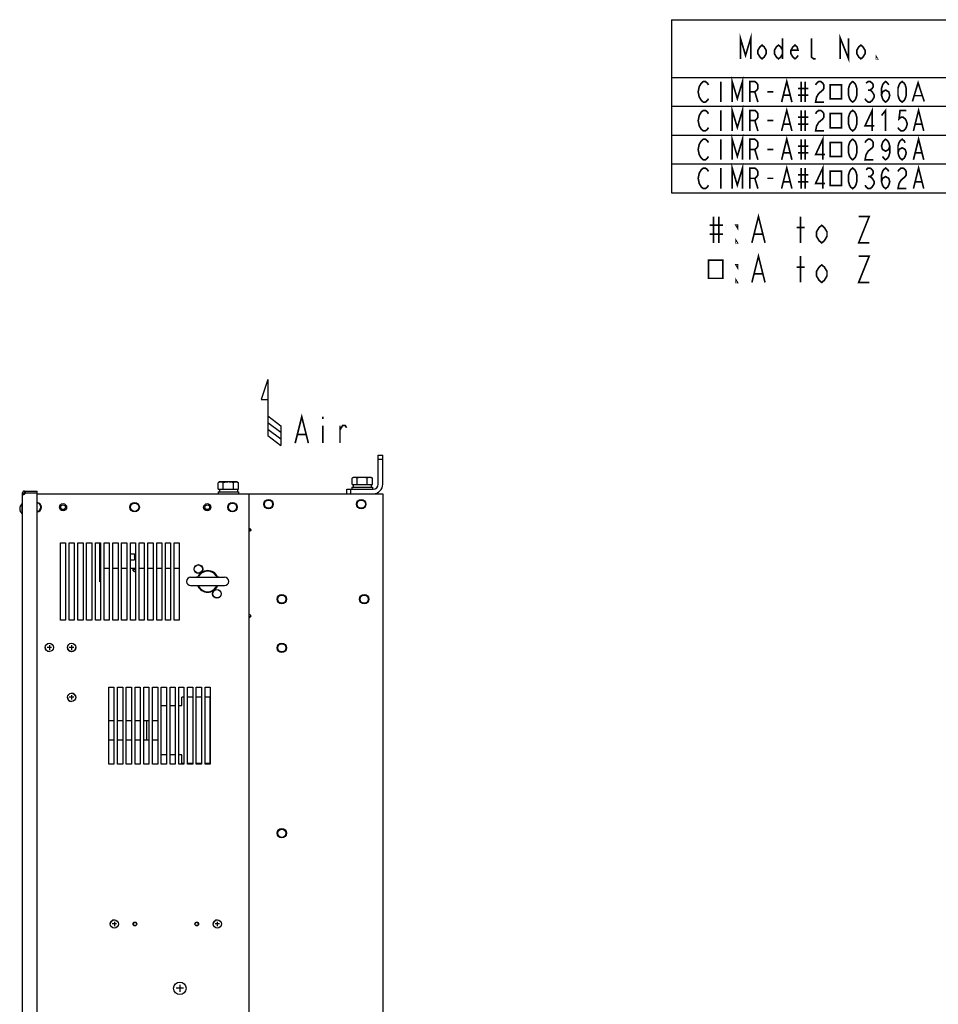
# Model space of a CAD drawing. Extents: x 28 to 410, y 34 to 287.
# Tile 31 of 32: x 163 to 274, y 167 to 287. Entities that reach past the tile are written whole.
import ezdxf

# ---------------------------------------------------------------- set-up
doc = ezdxf.new("R2010")
doc.units = 0
doc.header["$LTSCALE"] = 23.1
doc.layers.get('0').update_dxf_attribs({"linetype": 'CONTINUOUS'})
for name, color, linetype in [('ALL_AXIS', 7, 'CONTINUOUS'), ('ALL_CURVE', 7, 'CONTINUOUS'), ('ALL_FEATURES', 7, 'CONTINUOUS'), ('ALL_NOTE', 7, 'CONTINUOUS')]:
    doc.layers.add(name, color=color, linetype=linetype)

# ---------------------------------------------------------------- blocks, each defined once
blk = doc.blocks.new('ARROW_AIR_BL0', base_point=(193.33, 239.14))
at = {"color": 7, "linetype": 'CONTINUOUS'}
for p, q in [((192.93, 243.14), (192.13, 240.74)), ((192.93, 243.14), (192.93, 236.34)), ((192.13, 240.74), (192.93, 240.74)), ((192.93, 238.74), (194.53, 237.54)), ((192.93, 237.94), (194.53, 236.74)), ((192.93, 237.14), (194.53, 235.94)), ((194.53, 237.54), (194.53, 235.14)), ((192.93, 236.34), (194.53, 235.14))]:
    blk.add_line(p, q, dxfattribs=at)

msp = doc.modelspace()

# ---------------------------------------------------------------- linework, layer by layer
at = {"color": 2, "linetype": 'CONTINUOUS'}
for p, q in [((241.924, 286.811), (409.924, 286.811)), ((241.924, 286.811), (241.924, 265.811)), ((241.924, 279.811), (409.924, 279.811)), ((241.924, 276.311), (409.924, 276.311)), ((241.924, 272.811), (409.924, 272.811)), ((241.924, 269.311), (409.924, 269.311)), ((241.924, 265.811), (409.924, 265.811))]:
    msp.add_line(p, q, dxfattribs=at)
at = {"color": 7, "linetype": 'CONTINUOUS'}
msp.add_line((190.897, 224.866), (190.64, 224.866), dxfattribs=at)
at = {"layer": 'ALL_AXIS', "color": 7, "linetype": 'CONTINUOUS'}
for p, q in [((187.09, 230.716), (186.926, 230.621)), ((186.926, 229.841), (186.926, 230.621)), ((189.215, 230.716), (187.09, 230.716)), ((187.539, 229.841), (187.539, 230.621)), ((188.766, 229.841), (188.766, 230.621)), ((189.215, 230.716), (189.38, 230.621)), ((189.38, 229.841), (189.38, 230.621)), ((203.34, 231.279), (203.176, 231.184)), ((203.176, 230.404), (203.176, 231.184)), ((205.465, 231.279), (203.34, 231.279)), ((203.789, 230.404), (203.789, 231.184)), ((205.016, 230.404), (205.016, 231.184)), ((205.465, 231.279), (205.63, 231.184)), ((205.63, 230.404), (205.63, 231.184)), ((163.403, 229.604), (164.965, 229.604)), ((163.491, 229.604), (163.491, 229.404)), ((186.903, 229.529), (186.903, 229.279)), ((186.903, 229.529), (189.403, 229.529)), ((186.926, 229.841), (189.38, 229.841)), ((187.059, 229.841), (187.059, 229.529)), ((189.247, 229.841), (189.247, 229.529)), ((189.403, 229.529), (189.403, 229.279)), ((203.153, 230.091), (203.153, 229.841)), ((203.153, 230.091), (205.653, 230.091)), ((203.176, 230.404), (205.63, 230.404)), ((203.309, 230.404), (203.309, 230.091)), ((205.497, 230.404), (205.497, 230.091)), ((205.653, 230.091), (205.653, 229.841)), ((163.14, 229.341), (163.14, 229.229)), ((163.104, 228.054), (163.104, 226.879)), ((163.14, 228.054), (163.104, 228.054)), ((163.14, 226.879), (163.104, 226.879)), ((167.765, 213.966), (167.765, 223.341)), ((167.765, 223.341), (168.39, 223.341)), ((168.39, 223.341), (168.39, 213.966)), ((168.828, 213.966), (168.828, 223.341)), ((168.828, 223.341), (169.453, 223.341)), ((169.453, 223.341), (169.453, 213.966)), ((169.89, 213.966), (169.89, 223.341)), ((169.89, 223.341), (170.515, 223.341)), ((170.515, 223.341), (170.515, 213.966)), ((170.953, 213.966), (170.953, 223.341)), ((170.953, 223.341), (171.578, 223.341)), ((171.578, 223.341), (171.578, 213.966)), ((172.015, 213.966), (172.015, 223.341)), ((172.015, 223.341), (172.64, 223.341)), ((172.64, 223.341), (172.64, 213.966)), ((173.078, 213.966), (173.078, 223.341)), ((173.078, 223.341), (173.703, 223.341)), ((173.703, 223.341), (173.703, 213.966)), ((174.14, 213.966), (174.14, 223.341)), ((174.14, 223.341), (174.765, 223.341)), ((174.765, 223.341), (174.765, 213.966)), ((175.203, 213.966), (175.203, 223.341)), ((175.203, 223.341), (175.828, 223.341)), ((175.828, 223.341), (175.828, 213.966)), ((176.265, 213.966), (176.265, 223.341)), ((176.265, 223.341), (176.89, 223.341)), ((176.89, 223.341), (176.89, 213.966)), ((177.328, 213.966), (177.328, 223.341)), ((177.328, 223.341), (177.953, 223.341)), ((177.953, 223.341), (177.953, 213.966)), ((178.39, 213.966), (178.39, 223.341)), ((178.39, 223.341), (179.015, 223.341)), ((179.015, 223.341), (179.015, 213.966)), ((179.453, 213.966), (179.453, 223.341)), ((179.453, 223.341), (180.078, 223.341)), ((180.078, 223.341), (180.078, 213.966)), ((180.515, 213.966), (180.515, 223.341)), ((180.515, 223.341), (181.14, 223.341)), ((181.14, 223.341), (181.14, 213.966)), ((181.578, 213.966), (181.578, 223.341)), ((181.578, 223.341), (182.203, 223.341)), ((182.203, 223.341), (182.203, 213.966)), ((172.528, 222.141), (172.528, 221.141)), ((172.54, 222.141), (172.528, 222.141)), ((172.54, 221.141), (172.528, 221.141)), ((176.265, 222.016), (176.772, 222.016)), ((176.265, 221.266), (176.772, 221.266)), ((176.772, 222.016), (176.772, 221.266)), ((176.584, 220.204), (176.584, 220.266)), ((176.584, 220.204), (176.89, 220.204)), ((176.59, 220.116), (176.59, 220.204)), ((176.59, 220.116), (176.89, 220.116)), ((176.609, 219.93), (176.609, 220.116)), ((177.328, 220.204), (177.334, 220.204)), ((177.334, 220.204), (177.334, 220.266)), ((183.578, 219.154), (187.703, 219.154)), ((183.578, 218.154), (187.703, 218.154)), ((168.39, 213.966), (167.765, 213.966)), ((169.453, 213.966), (168.828, 213.966)), ((170.515, 213.966), (169.89, 213.966)), ((171.578, 213.966), (170.953, 213.966)), ((172.64, 213.966), (172.015, 213.966)), ((173.703, 213.966), (173.078, 213.966)), ((174.765, 213.966), (174.14, 213.966)), ((175.828, 213.966), (175.203, 213.966)), ((176.89, 213.966), (176.265, 213.966)), ((177.953, 213.966), (177.328, 213.966)), ((179.015, 213.966), (178.39, 213.966)), ((180.078, 213.966), (179.453, 213.966)), ((181.14, 213.966), (180.515, 213.966)), ((182.203, 213.966), (181.578, 213.966)), ((173.64, 196.466), (173.64, 205.841)), ((173.64, 205.841), (174.265, 205.841)), ((174.265, 205.841), (174.265, 196.466)), ((174.703, 196.466), (174.703, 205.841)), ((174.703, 205.841), (175.328, 205.841)), ((175.328, 205.841), (175.328, 196.466)), ((175.765, 196.466), (175.765, 205.841)), ((175.765, 205.841), (176.39, 205.841)), ((176.39, 205.841), (176.39, 196.466)), ((176.828, 196.466), (176.828, 205.841)), ((176.828, 205.841), (177.453, 205.841)), ((177.453, 205.841), (177.453, 196.466)), ((177.89, 196.466), (177.89, 205.841)), ((177.89, 205.841), (178.515, 205.841)), ((178.515, 205.841), (178.515, 196.466)), ((178.953, 196.466), (178.953, 205.841)), ((178.953, 205.841), (179.578, 205.841)), ((179.578, 205.841), (179.578, 196.466)), ((180.015, 196.466), (180.015, 205.841)), ((180.015, 205.841), (180.64, 205.841)), ((180.64, 205.841), (180.64, 196.466)), ((181.078, 196.466), (181.078, 205.841)), ((181.078, 205.841), (181.703, 205.841)), ((181.703, 205.841), (181.703, 196.466)), ((182.14, 196.466), (182.14, 205.841)), ((182.14, 205.841), (182.765, 205.841)), ((182.765, 205.841), (182.765, 196.466)), ((183.203, 196.466), (183.203, 205.841)), ((183.203, 205.841), (183.828, 205.841)), ((183.828, 205.841), (183.828, 196.466)), ((184.265, 196.466), (184.265, 205.841)), ((184.265, 205.841), (184.89, 205.841)), ((184.89, 205.841), (184.89, 196.466)), ((185.328, 196.466), (185.328, 205.841)), ((185.328, 205.841), (185.953, 205.841)), ((185.953, 205.841), (185.953, 196.466)), ((173.64, 201.772), (174.265, 201.772)), ((174.703, 201.772), (175.328, 201.772)), ((175.765, 201.772), (176.39, 201.772)), ((176.828, 201.772), (177.453, 201.772)), ((177.89, 201.772), (178.272, 201.772)), ((174.265, 199.41), (173.64, 199.41)), ((175.328, 199.41), (174.703, 199.41)), ((176.39, 199.41), (175.765, 199.41)), ((177.453, 199.41), (176.828, 199.41)), ((178.272, 199.41), (177.89, 199.41)), ((174.265, 196.466), (173.64, 196.466)), ((175.328, 196.466), (174.703, 196.466)), ((176.39, 196.466), (175.765, 196.466)), ((177.453, 196.466), (176.828, 196.466)), ((178.515, 196.466), (177.89, 196.466)), ((179.578, 196.466), (178.953, 196.466)), ((180.64, 196.466), (180.015, 196.466)), ((181.703, 196.466), (181.078, 196.466)), ((182.765, 196.466), (182.14, 196.466)), ((183.828, 196.466), (183.203, 196.466)), ((184.89, 196.466), (184.265, 196.466)), ((185.953, 196.466), (185.328, 196.466))]:
    msp.add_line(p, q, dxfattribs=at)
at = {"layer": 'ALL_AXIS', "color": 3, "linetype": 'CONTINUOUS'}
for p, q in [((163.403, 229.404), (164.965, 229.404)), ((163.34, 229.341), (163.34, 229.229))]:
    msp.add_line(p, q, dxfattribs=at)
at = {"layer": 'ALL_AXIS', "color": 7, "linetype": 'CONTINUOUS'}
for points in [[(187.233, 230.716), (187.173, 230.712), (187.112, 230.7), (187.052, 230.681), (186.99, 230.655), (186.926, 230.621)], [(187.539, 230.621), (187.475, 230.655), (187.414, 230.681), (187.353, 230.7), (187.293, 230.712), (187.233, 230.716)], [(188.153, 230.716), (188.031, 230.712), (187.91, 230.7), (187.789, 230.681), (187.666, 230.655), (187.539, 230.621)], [(188.766, 230.621), (188.639, 230.655), (188.516, 230.681), (188.395, 230.7), (188.274, 230.712), (188.153, 230.716)], [(189.073, 230.716), (189.013, 230.712), (188.953, 230.7), (188.892, 230.681), (188.83, 230.655), (188.766, 230.621)], [(189.38, 230.621), (189.316, 230.655), (189.254, 230.681), (189.193, 230.7), (189.133, 230.712), (189.073, 230.716)], [(203.483, 231.279), (203.423, 231.275), (203.362, 231.263), (203.302, 231.244), (203.24, 231.218), (203.176, 231.184)], [(203.789, 231.184), (203.725, 231.218), (203.664, 231.244), (203.603, 231.263), (203.543, 231.275), (203.483, 231.279)], [(204.403, 231.279), (204.281, 231.275), (204.16, 231.263), (204.039, 231.244), (203.916, 231.217), (203.789, 231.184)], [(205.016, 231.184), (204.889, 231.217), (204.766, 231.244), (204.645, 231.263), (204.524, 231.275), (204.403, 231.279)], [(205.323, 231.279), (205.263, 231.275), (205.203, 231.263), (205.142, 231.244), (205.08, 231.218), (205.016, 231.184)], [(205.63, 231.184), (205.566, 231.218), (205.504, 231.244), (205.443, 231.263), (205.383, 231.275), (205.323, 231.279)]]:
    msp.add_lwpolyline(points, dxfattribs=at)
for centre, radius in [((193.028, 228.029), 0.5), ((204.278, 228.029), 0.5), ((168.09, 227.654), 0.438), ((168.09, 227.654), 0.28), ((176.778, 227.654), 0.5), ((185.59, 227.654), 0.438), ((185.59, 227.654), 0.28), ((188.653, 227.654), 0.5), ((184.515, 220.154), 0.5), ((186.765, 217.154), 0.5), ((194.64, 216.504), 0.5), ((204.64, 216.504), 0.5), ((194.64, 210.591), 0.5), ((194.64, 188.091), 0.5), ((176.815, 177.091), 0.228), ((184.315, 177.091), 0.228), ((182.265, 169.279), 0.762)]:
    msp.add_circle(centre, radius, dxfattribs=at)
for centre, radius, start, end in [((163.291, 229.453), 0.25, 296.58657, 348.6063), ((163.59, 227.466), 0.762, 129.60193, 230.39807), ((164.903, 227.654), 0.5, 277.30475, 82.69525), ((185.64, 218.654), 1.312, 25.00701, 155.00296), ((183.578, 218.654), 0.5, 90, 270), ((187.703, 218.654), 0.5, 270, 90), ((185.64, 218.654), 1.312, 205.00708, 335.00302), ((166.428, 210.641), 0.5, 180, 267.89937), ((169.128, 210.641), 0.5, 180, 267.89937), ((169.128, 210.641), 0.5, 271.99641, 360), ((169.128, 204.591), 0.5, 180, 267.89937), ((169.128, 204.591), 0.5, 0, 87.89937), ((174.315, 177.091), 0.5, 91.99641, 180), ((186.815, 177.091), 0.5, 91.99641, 180)]:
    msp.add_arc(centre, radius, start, end, dxfattribs=at)
at = {"layer": 'ALL_AXIS', "color": 3, "linetype": 'CONTINUOUS'}
msp.add_arc((176.49, 221.641), 0.3, 340.18583, 19.81417, dxfattribs=at)
at = {"layer": 'ALL_CURVE', "color": 40, "linetype": 'CONTINUOUS'}
for p, q in [((162.877, 227.466), (162.828, 227.466)), ((166.703, 210.641), (166.153, 210.641)), ((166.428, 210.916), (166.428, 210.366)), ((169.403, 210.641), (168.853, 210.641)), ((169.128, 210.916), (169.128, 210.366)), ((169.403, 204.591), (168.853, 204.591)), ((169.128, 204.866), (169.128, 204.316)), ((174.59, 177.091), (174.04, 177.091)), ((174.315, 177.366), (174.315, 176.816)), ((187.09, 177.091), (186.54, 177.091)), ((186.815, 177.366), (186.815, 176.816)), ((182.265, 169.71), (182.265, 168.847)), ((182.697, 169.279), (181.834, 169.279))]:
    msp.add_line(p, q, dxfattribs=at)
for centre, radius, start, end in [((163.59, 227.466), 0.762, 159.36221, 200.63779), ((176.959, 220.441), 0.625, 252.5424, 263.68455)]:
    msp.add_arc(centre, radius, start, end, dxfattribs=at)
at = {"layer": 'ALL_FEATURES', "color": 3, "linetype": 'CONTINUOUS'}
for p, q in [((206.34, 230.466), (206.34, 233.966)), ((202.528, 229.841), (205.715, 229.841)), ((190.64, 229.279), (202.528, 229.279)), ((205.715, 229.279), (206.89, 229.279)), ((206.89, 229.279), (206.89, 138.654)), ((190.64, 225.054), (190.747, 225.054)), ((190.64, 224.741), (190.669, 224.741)), ((172.54, 218.591), (172.54, 223.329)), ((173.078, 220.266), (173.703, 220.266)), ((174.14, 220.266), (174.765, 220.266)), ((175.203, 220.266), (175.828, 220.266)), ((176.265, 220.266), (176.89, 220.266)), ((177.328, 220.266), (177.953, 220.266)), ((178.39, 220.266), (179.015, 220.266)), ((179.453, 220.266), (180.078, 220.266)), ((180.515, 220.266), (181.14, 220.266)), ((181.578, 220.266), (182.203, 220.266)), ((190.64, 214.616), (190.669, 214.616)), ((190.64, 214.304), (190.747, 214.304))]:
    msp.add_line(p, q, dxfattribs=at)
at = {"layer": 'ALL_FEATURES', "color": 7, "linetype": 'CONTINUOUS'}
for p, q in [((206.34, 233.966), (206.903, 233.966)), ((206.34, 233.466), (206.903, 233.466)), ((206.903, 230.466), (206.903, 233.966)), ((163.403, 229.604), (163.403, 229.404)), ((164.965, 161.591), (164.965, 229.604)), ((202.528, 229.279), (202.528, 229.841)), ((203.028, 229.279), (203.028, 229.841)), ((163.14, 229.341), (163.34, 229.341)), ((163.14, 229.229), (163.14, 161.529)), ((163.14, 229.229), (163.34, 229.229)), ((164.965, 229.279), (190.64, 229.279)), ((190.64, 229.279), (190.64, 138.654)), ((202.528, 229.279), (205.715, 229.279)), ((172.537, 218.591), (172.537, 219.841)), ((172.54, 219.841), (172.537, 219.841)), ((172.64, 219.904), (172.54, 219.904)), ((176.609, 220.116), (176.609, 219.93)), ((172.64, 218.591), (172.537, 218.591)), ((190.848, 214.341), (190.64, 214.341)), ((182.503, 203.591), (182.503, 204.616)), ((182.765, 204.616), (182.503, 204.616)), ((183.828, 204.616), (183.203, 204.616)), ((184.89, 204.616), (184.265, 204.616)), ((185.928, 204.616), (185.328, 204.616)), ((185.928, 196.566), (185.928, 204.616)), ((180.015, 203.591), (180.64, 203.591)), ((181.078, 203.591), (181.703, 203.591)), ((182.14, 203.591), (182.503, 203.591)), ((178.272, 199.404), (178.272, 201.779)), ((178.272, 201.779), (178.515, 201.779)), ((178.953, 201.779), (179.578, 201.779)), ((178.515, 199.404), (178.272, 199.404)), ((179.578, 199.404), (178.953, 199.404)), ((180.64, 197.591), (180.015, 197.591)), ((181.703, 197.591), (181.078, 197.591)), ((182.503, 197.591), (182.14, 197.591)), ((182.503, 196.566), (182.503, 197.591)), ((182.765, 196.566), (182.503, 196.566)), ((183.828, 196.566), (183.203, 196.566)), ((184.89, 196.566), (184.265, 196.566)), ((185.928, 196.566), (185.328, 196.566))]:
    msp.add_line(p, q, dxfattribs=at)
for points in [[(163.14, 229.229), (163.144, 229.22), (163.153, 229.212), (163.169, 229.207), (163.19, 229.204), (163.217, 229.203)], [(163.217, 229.203), (163.249, 229.204), (163.284, 229.207), (163.322, 229.212), (163.362, 229.22), (163.403, 229.229)], [(184.589, 219.329), (184.583, 219.32), (184.531, 219.258), (184.474, 219.212), (184.418, 219.181), (184.365, 219.162), (184.323, 219.155), (184.301, 219.154)], [(186.979, 219.154), (186.958, 219.155), (186.915, 219.162), (186.861, 219.181), (186.804, 219.214), (186.747, 219.261), (186.692, 219.329)], [(184.301, 218.154), (184.323, 218.152), (184.366, 218.145), (184.419, 218.126), (184.477, 218.093), (184.534, 218.046), (184.589, 217.978)], [(186.692, 217.978), (186.698, 217.987), (186.75, 218.049), (186.806, 218.095), (186.863, 218.126), (186.916, 218.145), (186.958, 218.152), (186.979, 218.154)]]:
    msp.add_lwpolyline(points, dxfattribs=at)
at = {"layer": 'ALL_FEATURES', "color": 3, "linetype": 'CONTINUOUS'}
for points in [[(163.34, 229.229), (163.341, 229.218), (163.342, 229.216)], [(190.903, 224.897), (190.901, 224.88), (190.895, 224.862), (190.885, 224.844), (190.871, 224.825), (190.851, 224.807), (190.826, 224.79), (190.798, 224.775), (190.767, 224.762), (190.738, 224.753), (190.712, 224.746), (190.688, 224.742), (190.669, 224.741)], [(190.903, 214.46), (190.901, 214.477), (190.895, 214.495), (190.885, 214.513), (190.871, 214.532), (190.851, 214.55), (190.826, 214.567), (190.798, 214.582), (190.767, 214.595), (190.738, 214.604), (190.712, 214.611), (190.688, 214.615), (190.669, 214.616)]]:
    msp.add_lwpolyline(points, dxfattribs=at)
at = {"layer": 'ALL_FEATURES', "color": 7, "linetype": 'CONTINUOUS'}
for centre, radius in [((176.778, 227.654), 0.572), ((188.653, 227.654), 0.572), ((184.515, 220.154), 0.531), ((186.765, 217.154), 0.531), ((166.428, 210.641), 0.5), ((169.128, 210.641), 0.5), ((169.128, 204.591), 0.5), ((174.315, 177.091), 0.5), ((186.815, 177.091), 0.5), ((182.265, 169.279), 0.75)]:
    msp.add_circle(centre, radius, dxfattribs=at)
at = {"layer": 'ALL_FEATURES', "color": 3, "linetype": 'CONTINUOUS'}
for centre, radius in [((193.028, 228.029), 0.572), ((204.278, 228.029), 0.572), ((194.64, 216.504), 0.572), ((204.64, 216.504), 0.572), ((194.64, 210.591), 0.572), ((194.64, 188.091), 0.572), ((176.815, 177.091), 0.206), ((184.315, 177.091), 0.206)]:
    msp.add_circle(centre, radius, dxfattribs=at)
at = {"layer": 'ALL_FEATURES', "color": 7, "linetype": 'CONTINUOUS'}
for centre, radius, start, end in [((163.403, 229.341), 0.263, 90, 180), ((205.715, 230.466), 1.188, 270, 360), ((164.903, 227.654), 0.572, 276.27523, 83.72487), ((176.622, 219.93), 0.0125, 180, 236.56295), ((176.959, 220.441), 0.625, 236.56295, 263.65754), ((185.64, 218.654), 1.25, 32.71375, 147.28625), ((185.64, 218.654), 1.25, 212.71375, 327.28625)]:
    msp.add_arc(centre, radius, start, end, dxfattribs=at)
at = {"layer": 'ALL_FEATURES', "color": 3, "linetype": 'CONTINUOUS'}
for centre, radius, start, end in [((163.403, 229.341), 0.0625, 90, 180), ((205.715, 230.466), 0.625, 270, 360), ((190.747, 224.897), 0.156, 0, 90), ((172.803, 223.329), 0.263, 177.2308, 180), ((190.747, 214.46), 0.156, 270, 360)]:
    msp.add_arc(centre, radius, start, end, dxfattribs=at)
at = {"layer": 'ALL_NOTE', "color": 2, "linetype": 'CONTINUOUS', "const_width": 0.2}
for points in [[(250.299, 282.061), (250.299, 284.561), (250.924, 282.478), (251.549, 284.561), (251.549, 282.061)], [(255.424, 284.561), (255.424, 282.061)], [(259.424, 282.061), (259.174, 282.061), (258.924, 282.269), (258.924, 284.561)], [(262.424, 282.061), (262.424, 284.561), (263.424, 282.061), (263.424, 284.561)], [(253.424, 282.686), (253.174, 282.269), (252.924, 282.061), (252.674, 282.269), (252.424, 282.686), (252.424, 283.103), (252.674, 283.519), (252.924, 283.728), (253.174, 283.519), (253.424, 283.103), (253.424, 282.686)], [(255.424, 282.686), (255.174, 282.269), (254.924, 282.061), (254.674, 282.269), (254.424, 282.686), (254.424, 283.103), (254.674, 283.519), (254.924, 283.728), (255.174, 283.519), (255.424, 283.103)], [(257.299, 282.478), (257.174, 282.269), (256.924, 282.061), (256.674, 282.269), (256.424, 282.686), (256.424, 283.103), (256.674, 283.519), (256.924, 283.728), (257.174, 283.519), (257.299, 283.103), (256.424, 283.103)], [(265.424, 282.686), (265.174, 282.269), (264.924, 282.061), (264.674, 282.269), (264.424, 282.686), (264.424, 283.103), (264.674, 283.519), (264.924, 283.728), (265.174, 283.519), (265.424, 283.103), (265.424, 282.686)], [(266.924, 282.061), (266.799, 282.061), (266.799, 282.269), (266.924, 282.061)], [(249.299, 276.811), (249.299, 279.311), (249.924, 277.228), (250.549, 279.311), (250.549, 276.811)], [(255.299, 276.811), (255.924, 279.311), (256.549, 276.811)], [(246.424, 277.228), (246.299, 277.019), (246.049, 276.811), (245.799, 276.811), (245.549, 277.019), (245.424, 277.228), (245.299, 277.436), (245.174, 278.061), (245.299, 278.686), (245.424, 278.894), (245.549, 279.103), (245.799, 279.311), (246.049, 279.311), (246.299, 279.103), (246.424, 278.894)], [(247.924, 279.311), (247.924, 276.811)], [(251.424, 276.811), (251.424, 279.311), (252.049, 279.311), (252.299, 279.103), (252.424, 278.894), (252.424, 278.478), (252.299, 278.269), (252.049, 278.061), (251.424, 278.061)], [(257.299, 278.478), (258.549, 278.478)], [(257.674, 279.311), (257.674, 276.811)], [(258.174, 279.311), (258.174, 276.811)], [(259.424, 278.894), (259.549, 279.103), (259.799, 279.311), (260.049, 279.311), (260.299, 279.103), (260.424, 278.894), (260.424, 278.478), (260.299, 278.269), (260.049, 278.061), (259.799, 277.853), (259.549, 277.436), (259.424, 276.811), (260.424, 276.811)], [(261.174, 278.92), (261.174, 277.202), (262.549, 277.202), (262.549, 278.92), (261.174, 278.92)], [(263.924, 276.811), (263.674, 277.019), (263.549, 277.228), (263.424, 277.644), (263.424, 278.478), (263.549, 278.894), (263.674, 279.103), (263.924, 279.311), (264.174, 279.103), (264.299, 278.894), (264.424, 278.478), (264.424, 277.644), (264.299, 277.228), (264.174, 277.019), (263.924, 276.811)], [(265.549, 279.103), (265.799, 279.311), (266.049, 279.311), (266.299, 279.103), (266.424, 278.894), (266.424, 278.686), (266.299, 278.478), (266.049, 278.269), (266.299, 278.061), (266.424, 277.853), (266.549, 277.644), (266.549, 277.436), (266.424, 277.228), (266.299, 277.019), (266.049, 276.811), (265.799, 276.811), (265.549, 277.019), (265.424, 277.228)], [(265.799, 278.269), (266.049, 278.269)], [(267.424, 277.644), (267.549, 278.061), (267.924, 278.269), (268.299, 278.061), (268.424, 277.644), (268.299, 277.228), (268.174, 277.019), (267.924, 276.811), (267.674, 277.019), (267.549, 277.228), (267.424, 277.644), (267.424, 278.478), (267.549, 278.894), (267.674, 279.103), (267.924, 279.311), (268.174, 279.103), (268.299, 278.894)], [(269.924, 276.811), (269.674, 277.019), (269.549, 277.228), (269.424, 277.644), (269.424, 278.478), (269.549, 278.894), (269.674, 279.103), (269.924, 279.311), (270.174, 279.103), (270.299, 278.894), (270.424, 278.478), (270.424, 277.644), (270.299, 277.228), (270.174, 277.019), (269.924, 276.811)], [(271.174, 276.889), (271.861, 279.155), (272.611, 276.889)], [(252.049, 278.061), (252.424, 276.811)], [(253.549, 278.061), (254.299, 278.061)], [(255.549, 277.644), (256.299, 277.644)], [(257.299, 277.644), (258.549, 277.644)], [(271.424, 277.592), (272.361, 277.592)], [(249.299, 273.311), (249.299, 275.811), (249.924, 273.728), (250.549, 275.811), (250.549, 273.311)], [(255.299, 273.311), (255.924, 275.811), (256.549, 273.311)], [(266.299, 273.311), (266.299, 275.811), (265.424, 273.936), (266.549, 273.936)], [(267.424, 275.186), (267.924, 275.811), (267.924, 273.311)], [(271.299, 273.311), (271.924, 275.811), (272.549, 273.311)], [(246.424, 273.728), (246.299, 273.519), (246.049, 273.311), (245.799, 273.311), (245.549, 273.519), (245.424, 273.728), (245.299, 273.936), (245.174, 274.561), (245.299, 275.186), (245.424, 275.394), (245.549, 275.603), (245.799, 275.811), (246.049, 275.811), (246.299, 275.603), (246.424, 275.394)], [(247.924, 275.811), (247.924, 273.311)], [(251.424, 273.311), (251.424, 275.811), (252.049, 275.811), (252.299, 275.603), (252.424, 275.394), (252.424, 274.978), (252.299, 274.769), (252.049, 274.561), (251.424, 274.561)], [(257.299, 274.978), (258.549, 274.978)], [(257.674, 275.811), (257.674, 273.311)], [(258.174, 275.811), (258.174, 273.311)], [(259.424, 275.394), (259.549, 275.603), (259.799, 275.811), (260.049, 275.811), (260.299, 275.603), (260.424, 275.394), (260.424, 274.978), (260.299, 274.769), (260.049, 274.561), (259.799, 274.353), (259.549, 273.936), (259.424, 273.311), (260.424, 273.311)], [(261.174, 275.42), (261.174, 273.702), (262.549, 273.702), (262.549, 275.42), (261.174, 275.42)], [(263.924, 273.311), (263.674, 273.519), (263.549, 273.728), (263.424, 274.144), (263.424, 274.978), (263.549, 275.394), (263.674, 275.603), (263.924, 275.811), (264.174, 275.603), (264.299, 275.394), (264.424, 274.978), (264.424, 274.144), (264.299, 273.728), (264.174, 273.519), (263.924, 273.311)], [(270.424, 275.811), (269.674, 275.811), (269.549, 274.769), (269.799, 274.978), (270.049, 274.978), (270.299, 274.769), (270.424, 274.561), (270.549, 274.144), (270.424, 273.728), (270.299, 273.519), (270.049, 273.311), (269.799, 273.311), (269.549, 273.519), (269.424, 273.728)], [(252.049, 274.561), (252.424, 273.311)], [(253.549, 274.561), (254.299, 274.561)], [(255.549, 274.144), (256.299, 274.144)], [(257.299, 274.144), (258.549, 274.144)], [(271.549, 274.144), (272.299, 274.144)], [(246.424, 270.228), (246.299, 270.019), (246.049, 269.811), (245.799, 269.811), (245.549, 270.019), (245.424, 270.228), (245.299, 270.436), (245.174, 271.061), (245.299, 271.686), (245.424, 271.894), (245.549, 272.103), (245.799, 272.311), (246.049, 272.311), (246.299, 272.103), (246.424, 271.894)], [(247.924, 272.311), (247.924, 269.811)], [(249.299, 269.811), (249.299, 272.311), (249.924, 270.228), (250.549, 272.311), (250.549, 269.811)], [(251.424, 269.811), (251.424, 272.311), (252.049, 272.311), (252.299, 272.103), (252.424, 271.894), (252.424, 271.478), (252.299, 271.269), (252.049, 271.061), (251.424, 271.061)], [(255.299, 269.811), (255.924, 272.311), (256.549, 269.811)], [(257.674, 272.311), (257.674, 269.811)], [(258.174, 272.311), (258.174, 269.811)], [(260.299, 269.811), (260.299, 272.311), (259.424, 270.436), (260.549, 270.436)], [(263.924, 269.811), (263.674, 270.019), (263.549, 270.228), (263.424, 270.644), (263.424, 271.478), (263.549, 271.894), (263.674, 272.103), (263.924, 272.311), (264.174, 272.103), (264.299, 271.894), (264.424, 271.478), (264.424, 270.644), (264.299, 270.228), (264.174, 270.019), (263.924, 269.811)], [(265.424, 271.894), (265.549, 272.103), (265.799, 272.311), (266.049, 272.311), (266.299, 272.103), (266.424, 271.894), (266.424, 271.478), (266.299, 271.269), (266.049, 271.061), (265.799, 270.853), (265.549, 270.436), (265.424, 269.811), (266.424, 269.811)], [(268.424, 271.478), (268.299, 271.061), (267.924, 270.853), (267.549, 271.061), (267.424, 271.478), (267.549, 271.894), (267.674, 272.103), (267.924, 272.311), (268.174, 272.103), (268.299, 271.894), (268.424, 271.478), (268.424, 270.644), (268.299, 270.228), (268.174, 270.019), (267.924, 269.811), (267.674, 270.019), (267.549, 270.228)], [(269.424, 270.644), (269.549, 271.061), (269.924, 271.269), (270.299, 271.061), (270.424, 270.644), (270.299, 270.228), (270.174, 270.019), (269.924, 269.811), (269.674, 270.019), (269.549, 270.228), (269.424, 270.644), (269.424, 271.478), (269.549, 271.894), (269.674, 272.103), (269.924, 272.311), (270.174, 272.103), (270.299, 271.894)], [(271.299, 269.811), (271.924, 272.311), (272.549, 269.811)], [(257.299, 271.478), (258.549, 271.478)], [(261.174, 271.92), (261.174, 270.202), (262.549, 270.202), (262.549, 271.92), (261.174, 271.92)], [(252.049, 271.061), (252.424, 269.811)], [(253.549, 271.061), (254.299, 271.061)], [(255.549, 270.644), (256.299, 270.644)], [(257.299, 270.644), (258.549, 270.644)], [(271.549, 270.644), (272.299, 270.644)], [(246.424, 266.728), (246.299, 266.519), (246.049, 266.311), (245.799, 266.311), (245.549, 266.519), (245.424, 266.728), (245.299, 266.936), (245.174, 267.561), (245.299, 268.186), (245.424, 268.394), (245.549, 268.603), (245.799, 268.811), (246.049, 268.811), (246.299, 268.603), (246.424, 268.394)], [(247.924, 268.811), (247.924, 266.311)], [(249.299, 266.311), (249.299, 268.811), (249.924, 266.728), (250.549, 268.811), (250.549, 266.311)], [(251.424, 266.311), (251.424, 268.811), (252.049, 268.811), (252.299, 268.603), (252.424, 268.394), (252.424, 267.978), (252.299, 267.769), (252.049, 267.561), (251.424, 267.561)], [(255.299, 266.311), (255.924, 268.811), (256.549, 266.311)], [(257.674, 268.811), (257.674, 266.311)], [(258.174, 268.811), (258.174, 266.311)], [(260.299, 266.311), (260.299, 268.811), (259.424, 266.936), (260.549, 266.936)], [(263.924, 266.311), (263.674, 266.519), (263.549, 266.728), (263.424, 267.144), (263.424, 267.978), (263.549, 268.394), (263.674, 268.603), (263.924, 268.811), (264.174, 268.603), (264.299, 268.394), (264.424, 267.978), (264.424, 267.144), (264.299, 266.728), (264.174, 266.519), (263.924, 266.311)], [(265.549, 268.603), (265.799, 268.811), (266.049, 268.811), (266.299, 268.603), (266.424, 268.394), (266.424, 268.186), (266.299, 267.978), (266.049, 267.769), (266.299, 267.561), (266.424, 267.353), (266.549, 267.144), (266.549, 266.936), (266.424, 266.728), (266.299, 266.519), (266.049, 266.311), (265.799, 266.311), (265.549, 266.519), (265.424, 266.728)], [(267.424, 267.144), (267.549, 267.561), (267.924, 267.769), (268.299, 267.561), (268.424, 267.144), (268.299, 266.728), (268.174, 266.519), (267.924, 266.311), (267.674, 266.519), (267.549, 266.728), (267.424, 267.144), (267.424, 267.978), (267.549, 268.394), (267.674, 268.603), (267.924, 268.811), (268.174, 268.603), (268.299, 268.394)], [(269.424, 268.394), (269.549, 268.603), (269.799, 268.811), (270.049, 268.811), (270.299, 268.603), (270.424, 268.394), (270.424, 267.978), (270.299, 267.769), (270.049, 267.561), (269.799, 267.353), (269.549, 266.936), (269.424, 266.311), (270.424, 266.311)], [(271.299, 266.311), (271.924, 268.811), (272.549, 266.311)], [(252.049, 267.561), (252.424, 266.311)], [(253.549, 267.561), (254.299, 267.561)], [(257.299, 267.978), (258.549, 267.978)], [(261.174, 268.42), (261.174, 266.702), (262.549, 266.702), (262.549, 268.42), (261.174, 268.42)], [(265.799, 267.769), (266.049, 267.769)], [(255.549, 267.144), (256.299, 267.144)], [(257.299, 267.144), (258.549, 267.144)], [(271.549, 267.144), (272.299, 267.144)], [(247.049, 262.927), (247.049, 259.727)], [(247.689, 262.927), (247.689, 259.727)], [(251.689, 259.727), (252.489, 262.927), (253.289, 259.727)], [(257.609, 259.727), (257.609, 262.927)], [(264.649, 262.927), (265.929, 262.927), (264.649, 259.727), (265.929, 259.727)], [(246.569, 261.86), (248.169, 261.86)], [(249.929, 261.86), (249.929, 261.593), (249.769, 261.86), (249.929, 261.86)], [(257.129, 261.593), (258.089, 261.593)], [(260.809, 260.527), (260.489, 259.993), (260.169, 259.727), (259.849, 259.993), (259.529, 260.527), (259.529, 261.06), (259.849, 261.593), (260.169, 261.86), (260.489, 261.593), (260.809, 261.06), (260.809, 260.527)], [(246.569, 260.793), (248.169, 260.793)], [(252.009, 260.793), (252.969, 260.793)], [(249.929, 259.727), (249.769, 259.727), (249.769, 259.993), (249.929, 259.727)], [(251.689, 254.927), (252.489, 258.127), (253.289, 254.927)], [(257.609, 254.927), (257.609, 258.127)], [(264.649, 258.127), (265.929, 258.127), (264.649, 254.927), (265.929, 254.927)], [(246.409, 257.627), (246.409, 255.427), (248.169, 255.427), (248.169, 257.627), (246.409, 257.627)], [(249.929, 257.06), (249.929, 256.793), (249.769, 257.06), (249.929, 257.06)], [(257.129, 256.793), (258.089, 256.793)], [(260.809, 255.727), (260.489, 255.193), (260.169, 254.927), (259.849, 255.193), (259.529, 255.727), (259.529, 256.26), (259.849, 256.793), (260.169, 257.06), (260.489, 256.793), (260.809, 256.26), (260.809, 255.727)], [(252.009, 255.993), (252.969, 255.993)], [(249.929, 254.927), (249.769, 254.927), (249.769, 255.193), (249.929, 254.927)], [(196.262, 235.431), (197.062, 238.631), (197.862, 235.431)], [(199.622, 238.631), (199.622, 238.364)], [(196.582, 236.498), (197.542, 236.498)], [(199.622, 237.565), (199.622, 235.431)], [(201.702, 237.031), (202.022, 237.565), (202.342, 237.565), (202.502, 237.298)], [(201.702, 235.431), (201.702, 237.565)]]:
    msp.add_lwpolyline(points, dxfattribs=at)

# ---------------------------------------------------------------- block references
at = {"color": 2, "linetype": 'CONTINUOUS'}
msp.add_blockref('ARROW_AIR_BL0', (193.331, 239.144), dxfattribs=at)

doc.saveas('drawing.dxf')
